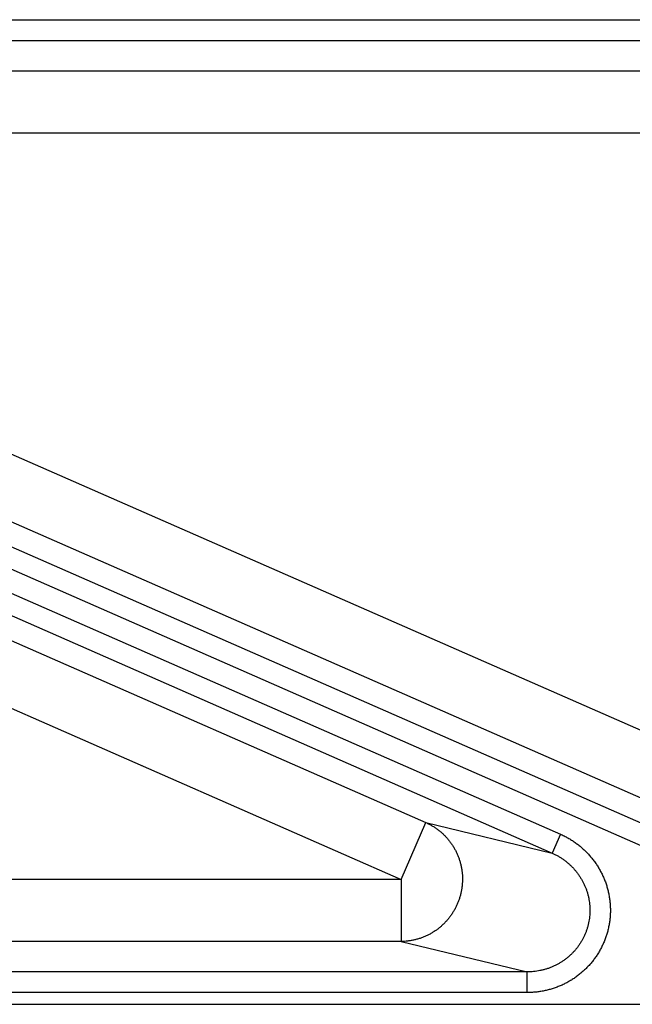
# Model space of a CAD drawing. Extents: x 0 to 3364, y 0 to 2376.
# Tile 25 of 83: x 1301 to 1331, y 407 to 455. Entities that reach past the tile are written whole.
import ezdxf

# ---------------------------------------------------------------- set-up
doc = ezdxf.new("R2010")
doc.units = 0
doc.header["$LTSCALE"] = 185.02
doc.layers.get('0').update_dxf_attribs({"linetype": 'CONTINUOUS'})

msp = doc.modelspace()

# ---------------------------------------------------------------- linework, layer by layer
at = {"color": 7, "linetype": 'CONTINUOUS'}
for p, q in [((1290.6522, 454.7585), (1371.5566, 454.7585)), ((1290.6522, 453.7591), (1371.5566, 453.7591)), ((1291.9293, 452.2875), (1368.8813, 452.2875)), ((1291.9293, 449.2893), (1368.8813, 449.2893)), ((1341.0864, 416.1646), (1288.0359, 439.4262)), ((1339.8821, 413.4181), (1286.8316, 436.6796)), ((1340.1957, 412.0766), (1285.133, 436.2205)), ((1339.7943, 411.1611), (1284.7315, 435.305)), ((1284.3101, 434.3415), (1327.5502, 415.3816)), ((1283.9087, 433.426), (1327.1488, 414.466)), ((1284.7219, 431.8655), (1321.05, 415.9364)), ((1286.5307, 427.7978), (1319.8457, 413.1898)), ((1319.8457, 413.1898), (1321.05, 415.9364)), ((1321.05, 415.9364), (1327.1488, 414.466)), ((1327.5502, 415.3816), (1327.1488, 414.466)), ((1319.8457, 413.1898), (1293.2424, 413.1898)), ((1319.8457, 413.1898), (1319.8457, 410.1917)), ((1319.8457, 410.1917), (1292.243, 410.1917)), ((1319.8457, 410.1917), (1325.9496, 408.7201)), ((1325.9496, 408.7201), (1278.7587, 408.7201)), ((1325.9496, 407.7207), (1325.9496, 408.7201)), ((1325.9496, 407.7207), (1278.7587, 407.7207)), ((1236.6839, 407.1533), (1423.9123, 407.1533))]:
    msp.add_line(p, q, dxfattribs=at)
for points, knots in [([(1321.05, 415.9364), (1321.0993, 415.9145), (1321.1966, 415.8681), (1321.3387, 415.7906), (1321.4763, 415.7054), (1321.6091, 415.6126), (1321.7367, 415.5127), (1321.8586, 415.4059), (1321.9746, 415.2926), (1322.0842, 415.173), (1322.1872, 415.0475), (1322.2833, 414.9165), (1322.3721, 414.7803), (1322.4534, 414.6395), (1322.527, 414.4943), (1322.5927, 414.3453), (1322.6501, 414.1929), (1322.6993, 414.0375), (1322.74, 413.8795), (1322.7721, 413.7195), (1322.7955, 413.558), (1322.8102, 413.3953), (1322.8161, 413.2321), (1322.8131, 413.0687), (1322.8014, 412.9057), (1322.7809, 412.7435), (1322.7517, 412.5826), (1322.7138, 412.4236), (1322.6675, 412.2668), (1322.6127, 412.1128), (1322.5498, 411.9619), (1322.4788, 411.8147), (1322.4001, 411.6716), (1322.3137, 411.533), (1322.22, 411.3993), (1322.1193, 411.2709), (1322.0119, 411.1482), (1321.898, 411.0316), (1321.778, 410.9213), (1321.6523, 410.8178), (1321.5212, 410.7214), (1321.3851, 410.6322), (1321.2445, 410.5507), (1321.0998, 410.4769), (1320.9513, 410.4113), (1320.7995, 410.3538), (1320.6449, 410.3048), (1320.4879, 410.2644), (1320.329, 410.2326), (1320.1687, 410.2096), (1320.0075, 410.1954), (1319.8996, 410.1919), (1319.8457, 410.1917)], [0, 0, 0, 0, 0.0198825, 0.0397709, 0.0596659, 0.0795684, 0.0994795, 0.1194, 0.1393307, 0.1592721, 0.1792248, 0.1991892, 0.2191654, 0.2391535, 0.2591536, 0.2791653, 0.2991884, 0.3192223, 0.3392666, 0.3593204, 0.3793829, 0.3994532, 0.4195303, 0.4396131, 0.4597003, 0.4797908, 0.4998834, 0.5199766, 0.5400693, 0.56016, 0.5802477, 0.600331, 0.6204088, 0.6404799, 0.6605434, 0.6805982, 0.7006435, 0.7206786, 0.740703, 0.760716, 0.7807173, 0.8007068, 0.8206843, 0.84065, 0.860604, 0.8805466, 0.9004784, 0.9204, 0.9403121, 0.9602156, 0.9801113, 1, 1, 1, 1]), ([(1327.5502, 415.3816), (1327.6128, 415.3542), (1327.7365, 415.2961), (1327.9177, 415.1999), (1328.0938, 415.0945), (1328.2644, 414.9805), (1328.4289, 414.8582), (1328.5868, 414.7279), (1328.7377, 414.59), (1328.8814, 414.4448), (1329.0174, 414.2927), (1329.1455, 414.1341), (1329.2652, 413.9695), (1329.3763, 413.7992), (1329.4786, 413.6238), (1329.5718, 413.4436), (1329.6556, 413.2593), (1329.7299, 413.0711), (1329.7946, 412.8796), (1329.8494, 412.6853), (1329.8943, 412.4887), (1329.9291, 412.2903), (1329.9538, 412.0905), (1329.9684, 411.8899), (1329.9728, 411.6889), (1329.9669, 411.4881), (1329.951, 411.288), (1329.9249, 411.0889), (1329.8888, 410.8915), (1329.8427, 410.6962), (1329.7867, 410.5034), (1329.7211, 410.3137), (1329.6459, 410.1275), (1329.5613, 409.9453), (1329.4676, 409.7676), (1329.3649, 409.5946), (1329.2535, 409.427), (1329.1336, 409.2651), (1329.0056, 409.1093), (1328.8697, 408.9601), (1328.7263, 408.8178), (1328.5758, 408.6827), (1328.4184, 408.5553), (1328.2545, 408.4358), (1328.0847, 408.3247), (1327.9092, 408.2221), (1327.7285, 408.1284), (1327.5431, 408.0438), (1327.3535, 407.9686), (1327.1601, 407.903), (1326.9634, 407.8471), (1326.7639, 407.8011), (1326.5621, 407.7653), (1326.3587, 407.7396), (1326.1543, 407.7241), (1326.0178, 407.7207), (1325.9496, 407.7207)], [0, 0, 0, 0, 0.0187078, 0.0374471, 0.0561973, 0.0749396, 0.0936575, 0.1123485, 0.1310207, 0.1496774, 0.1683137, 0.1869261, 0.2055149, 0.2240811, 0.2426245, 0.2611448, 0.2796423, 0.2981177, 0.316572, 0.335006, 0.3534211, 0.3718187, 0.3902004, 0.4085679, 0.4269231, 0.4452682, 0.4636051, 0.481936, 0.5002634, 0.5185893, 0.5369162, 0.5552463, 0.5735819, 0.5919252, 0.6102784, 0.6286434, 0.6470222, 0.6654167, 0.6838283, 0.7022587, 0.7207089, 0.7391803, 0.7576737, 0.7761897, 0.7947283, 0.8132896, 0.8318749, 0.8504848, 0.8691157, 0.8877634, 0.9064316, 0.9251287, 0.9438519, 0.9625841, 0.9813069, 1, 1, 1, 1]), ([(1327.1488, 414.466), (1327.196, 414.4454), (1327.2896, 414.4017), (1327.4265, 414.3293), (1327.5596, 414.25), (1327.6886, 414.1643), (1327.8129, 414.0723), (1327.9323, 413.9743), (1328.0465, 413.8707), (1328.1552, 413.7615), (1328.2581, 413.6473), (1328.355, 413.5281), (1328.4456, 413.4044), (1328.5297, 413.2766), (1328.6071, 413.1448), (1328.6777, 413.0096), (1328.7413, 412.8711), (1328.7976, 412.7298), (1328.8467, 412.5861), (1328.8883, 412.4402), (1328.9224, 412.2927), (1328.949, 412.1437), (1328.9679, 411.9938), (1328.9791, 411.8433), (1328.9827, 411.6925), (1328.9786, 411.5418), (1328.9667, 411.3917), (1328.9473, 411.2423), (1328.9202, 411.0943), (1328.8857, 410.9478), (1328.8437, 410.8032), (1328.7943, 410.661), (1328.7378, 410.5214), (1328.6741, 410.3848), (1328.6036, 410.2515), (1328.5262, 410.1219), (1328.4423, 409.9962), (1328.352, 409.8749), (1328.2555, 409.7582), (1328.1531, 409.6464), (1328.045, 409.5398), (1327.9315, 409.4386), (1327.8128, 409.3432), (1327.6892, 409.2538), (1327.5611, 409.1706), (1327.4287, 409.0938), (1327.2924, 409.0238), (1327.1525, 408.9605), (1327.0094, 408.9043), (1326.8634, 408.8553), (1326.715, 408.8137), (1326.5644, 408.7794), (1326.4121, 408.7528), (1326.2585, 408.7337), (1326.1042, 408.7224), (1326.0011, 408.72), (1325.9496, 408.7201)], [0, 0, 0, 0, 0.0187803, 0.0375883, 0.0564035, 0.0752068, 0.093981, 0.1127229, 0.1314406, 0.1501367, 0.1688062, 0.1874454, 0.2060543, 0.2246338, 0.2431838, 0.261704, 0.2801947, 0.2986569, 0.3170918, 0.3355005, 0.3538847, 0.3722463, 0.3905873, 0.4089101, 0.4272169, 0.4455106, 0.4637937, 0.4820692, 0.5003399, 0.5186089, 0.5368791, 0.5551535, 0.5734349, 0.5917263, 0.6100305, 0.62835, 0.6466873, 0.6650448, 0.6834246, 0.7018286, 0.7202582, 0.7387151, 0.7572005, 0.7757151, 0.794259, 0.8128324, 0.8314365, 0.8500719, 0.8687348, 0.8874208, 0.9061332, 0.9248804, 0.9436589, 0.9624511, 0.9812382, 1, 1, 1, 1])]:
    msp.add_open_spline(points, degree=3, knots=knots, dxfattribs=at)

doc.saveas('drawing.dxf')
